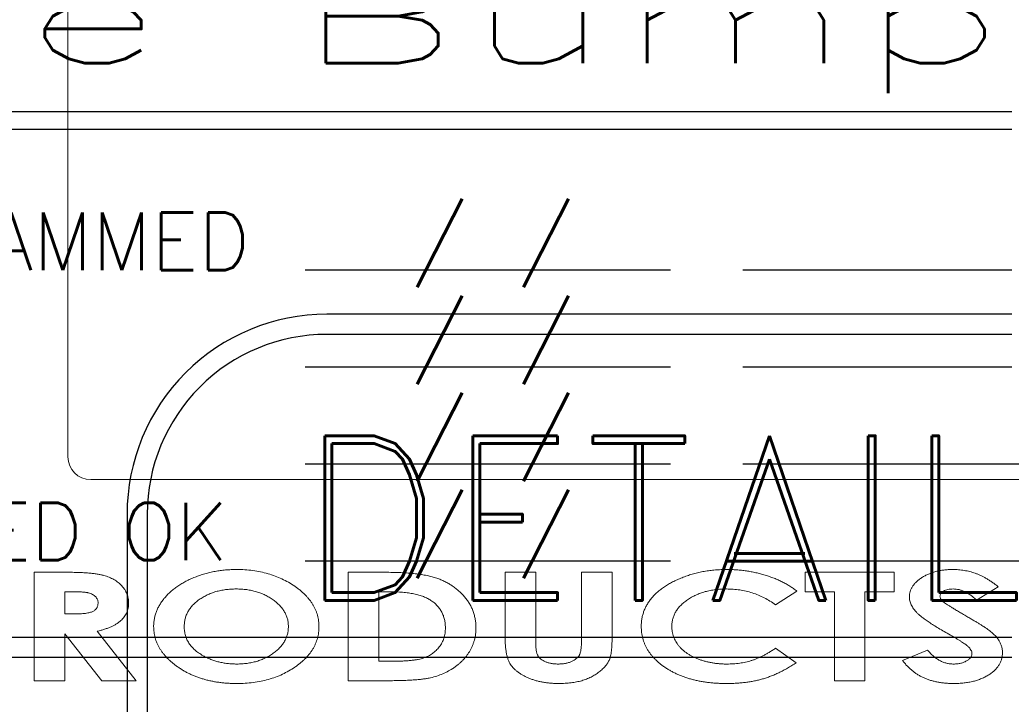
# Model space of a CAD drawing. Header units: inches. Extents: x -77 to 299, y -110 to 144.
# Tile 167 of 256: x -4.653 to -3.358, y -24.483 to -23.583. Entities that reach past the tile are written whole.
import ezdxf
from ezdxf.enums import TextEntityAlignment as Align

# ---------------------------------------------------------------- set-up
doc = ezdxf.new("R2010")
doc.units = ezdxf.units.IN
doc.header["$MEASUREMENT"] = 0
for name, color, linetype in [('SVA-M-S', 8, 'Continuous'), ('SVD-M-M', 233, 'Continuous'), ('SVE-M-M', 233, 'Continuous')]:
    doc.layers.add(name, color=color, linetype=linetype)
doc.styles.add('DIEMAKER', font='SIMPLEX.shx')
doc.styles.add('R', font='ROMAND.SHX')
doc.styles.get("Standard").update_dxf_attribs({"font": 'txt.shx'})

# ---------------------------------------------------------------- blocks, each defined once
blk = doc.blocks.new('DMDT001')
for p, q in [((-0.6188, -1.8033), (0.1437, -1.8033)), ((0.295, -1.8033), (1.4368, -1.8033)), ((-0.6188, -2.0057), (0.1437, -2.0057)), ((0.295, -2.0057), (1.4368, -2.0057)), ((-0.6188, -2.2081), (0.1437, -2.2081)), ((0.295, -2.2081), (1.4368, -2.2081)), ((-0.6188, -2.4105), (0.1437, -2.4105)), ((0.295, -2.4105), (1.4368, -2.4105))]:
    blk.add_line(p, q)
for points in [[(-1.5618, -2.6113), (1.2132, -2.6113, 0.414214), (1.6302, -2.1943), (1.6302, 0.4961, 0.414214), (1.2132, 0.9131), (-1.5618, 0.9131, 0.414214), (-1.9788, 0.4961), (-1.9788, -2.1943, 0.414214)], [(-1.5618, -1.4726), (1.2132, -1.4726, 0.414214), (1.5882, -1.0976), (1.5882, 0.4961, 0.414214), (1.2132, 0.8711), (-1.5618, 0.8711, 0.414214), (-1.9368, 0.4961), (-1.9368, -1.0976, 0.414214)], [(-1.5618, -2.5693), (1.2132, -2.5693, 0.414214), (1.5882, -2.1943), (1.5882, -1.8851, 0.414214), (1.2132, -1.5101), (-1.5618, -1.5101, 0.414214), (-1.9368, -1.8851), (-1.9368, -2.1943, 0.414214)]]:
    blk.add_lwpolyline(points, format="xyb", close=True)
at = {"color": 42}
for s, height, style, p in [('DETAIL', 0.34395, 'R', (-1.6251, 0.3158)), ('PROGRAMMED', 0.12, 'DIEMAKER', (-1.8247, -1.8035)), ('CHECKED OK', 0.12, 'DIEMAKER', (-1.8247, -2.4089))]:
    blk.add_text(s, height=height, dxfattribs=dict(at, style=style)).set_placement(p)
for p in [(-0.3953, -1.799), (-0.3953, -2.0014), (-0.3953, -2.2038), (-0.3953, -2.4062)]:
    blk.add_text('/ /', height=0.12107).set_placement(p)
at = {"color": 42, "style": 'R', "width": 0.571895}
blk.add_attdef('DET#', text='', height=0.45, dxfattribs=at).set_placement((0.5139, 0.282), (1.4514, 0.282), align=Align.FIT)
at = {"color": 42, "style": 'DIEMAKER'}
for tag, p in [('XDIM', (-1.4342, -0.2918)), ('YDIM', (-1.4375, -0.6443)), ('ZDIM', (-1.4408, -0.9969))]:
    blk.add_attdef(tag, p, '', height=0.1875, dxfattribs=at)
for tag, p in [('MATL', (1.513, -0.2918)), ('H/T', (1.4952, -0.6443)), ('QTY#', (0.8173, -0.9969))]:
    blk.add_attdef(tag, text='', height=0.1875, dxfattribs=at).set_placement(p, align=Align.RIGHT)
at = {"color": 42, "style": 'DIEMAKER', "width": 5.370504, "flags": 4}
blk.add_attdef('DE#1', text='', height=0.1875, dxfattribs=at).set_placement((-1.6994, -1.3715), (1.3694, -1.3715), align=Align.FIT)
at = {"color": 42, "style": 'DIEMAKER', "flags": 5}
for tag, p in [('DE#2', (-1.8615, -2.8611)), ('DE#3', (-1.8533, -3.1611))]:
    blk.add_attdef(tag, p, '', height=0.1875, dxfattribs=at)

msp = doc.modelspace()

# ---------------------------------------------------------------- linework, layer by layer
at = {"layer": 'SVA-M-S', "color": 7, "linetype": 'Continuous', "lineweight": 15}
for p, q in [((-4.58949, -22.1378), (-4.58949, -24.1578)), ((-4.55949, -24.1878), (-3.21449, -24.1878)), ((-4.63389, -24.30964), (-4.59166, -24.30964)), ((-4.63389, -24.4522), (-4.63389, -24.30964)), ((-4.22084, -24.30964), (-4.173, -24.30964)), ((-4.22084, -24.4522), (-4.22084, -24.30964)), ((-4.01431, -24.30964), (-3.9741, -24.30964)), ((-4.01431, -24.39469), (-4.01431, -24.30964)), ((-3.9741, -24.30964), (-3.9741, -24.4024)), ((-3.91378, -24.30964), (-3.87357, -24.30964)), ((-3.91378, -24.399), (-3.91378, -24.30964)), ((-3.87357, -24.30964), (-3.87357, -24.39469)), ((-3.61953, -24.30964), (-3.50255, -24.30964)), ((-3.61953, -24.33523), (-3.61953, -24.30964)), ((-3.50255, -24.30964), (-3.50255, -24.33523)), ((-4.58323, -24.33523), (-4.59369, -24.33523)), ((-4.59369, -24.33523), (-4.59369, -24.36447)), ((-4.18063, -24.33523), (-4.18063, -24.42662)), ((-4.16686, -24.33523), (-4.18063, -24.33523)), ((-3.63049, -24.33437), (-3.65862, -24.35231)), ((-3.58114, -24.33523), (-3.61953, -24.33523)), ((-3.58114, -24.4522), (-3.58114, -24.33523)), ((-3.54093, -24.33523), (-3.54093, -24.4522)), ((-3.50255, -24.33523), (-3.54093, -24.33523)), ((-3.36548, -24.32869), (-3.39415, -24.3462)), ((-4.59369, -24.36447), (-4.58175, -24.36447)), ((-4.59369, -24.3906), (-4.59369, -24.4522)), ((-4.54505, -24.4522), (-4.59369, -24.3906)), ((-4.55091, -24.38715), (-4.49956, -24.4522)), ((-3.65862, -24.40954), (-3.63135, -24.42864)), ((-3.49159, -24.4255), (-3.45849, -24.41199)), ((-4.18063, -24.42662), (-4.16178, -24.42662)), ((-4.59369, -24.4522), (-4.63389, -24.4522)), ((-4.49956, -24.4522), (-4.54505, -24.4522)), ((-4.17229, -24.4522), (-4.22084, -24.4522)), ((-3.54093, -24.4522), (-3.58114, -24.4522))]:
    msp.add_line(p, q, dxfattribs=at)
msp.add_arc((-4.55949, -24.1578), 0.03, 180, 270, dxfattribs=at)
for points, knots in [([(-4.59166, -24.30964), (-4.58887, -24.30965), (-4.5835, -24.30966), (-4.57576, -24.30988), (-4.56865, -24.31017), (-4.56216, -24.31062), (-4.55629, -24.31122), (-4.55105, -24.31192), (-4.54642, -24.31273), (-4.54235, -24.31371), (-4.53868, -24.31485), (-4.53527, -24.31614), (-4.53204, -24.31759), (-4.52897, -24.31922), (-4.52608, -24.32102), (-4.52339, -24.323), (-4.52087, -24.32514), (-4.51856, -24.32746), (-4.51645, -24.32988), (-4.51463, -24.33246), (-4.5131, -24.33514), (-4.51178, -24.33792), (-4.51082, -24.34083), (-4.51014, -24.34383), (-4.50969, -24.34694), (-4.50964, -24.34906), (-4.50961, -24.35014)], [0, 0, 0, 0, 0.0817373, 0.1573608, 0.2268898, 0.2903709, 0.3478571, 0.3996574, 0.4452928, 0.4854825, 0.5222768, 0.5577673, 0.5923516, 0.6261715, 0.6593784, 0.6919069, 0.7241615, 0.7561168, 0.7877662, 0.8181844, 0.8484256, 0.8782548, 0.9079834, 0.9380297, 0.9684466, 1, 1, 1, 1]), ([(-4.47671, -24.38087), (-4.47667, -24.37918), (-4.47659, -24.37582), (-4.47586, -24.37084), (-4.47477, -24.36596), (-4.47314, -24.3612), (-4.47112, -24.35652), (-4.46857, -24.35198), (-4.46563, -24.3475), (-4.46222, -24.34318), (-4.45845, -24.33899), (-4.45428, -24.33505), (-4.44979, -24.3313), (-4.44495, -24.32778), (-4.43976, -24.32451), (-4.43428, -24.32139), (-4.42841, -24.3186), (-4.42226, -24.31597), (-4.41588, -24.31361), (-4.40932, -24.3116), (-4.40267, -24.30983), (-4.39587, -24.30845), (-4.38897, -24.30732), (-4.38193, -24.30658), (-4.37478, -24.30605), (-4.36997, -24.30601), (-4.36754, -24.30599)], [0, 0, 0, 0, 0.034662, 0.0690241, 0.1031452, 0.1374181, 0.1721997, 0.2077512, 0.2443216, 0.2820865, 0.3208678, 0.3600277, 0.4000293, 0.4409204, 0.4828721, 0.5259678, 0.5705038, 0.6164333, 0.6633496, 0.7102529, 0.7573711, 0.8047162, 0.8526697, 0.9010839, 0.9501045, 1, 1, 1, 1]), ([(-4.36754, -24.30599), (-4.3639, -24.30605), (-4.35674, -24.30618), (-4.34619, -24.30723), (-4.33604, -24.30893), (-4.32627, -24.31133), (-4.31689, -24.31442), (-4.3079, -24.31819), (-4.2993, -24.32267), (-4.29249, -24.32695), (-4.28731, -24.33062), (-4.28371, -24.3335), (-4.28031, -24.33641), (-4.2772, -24.33942), (-4.27431, -24.3425), (-4.27169, -24.34566), (-4.26931, -24.34889), (-4.26718, -24.35219), (-4.26531, -24.35558), (-4.26365, -24.35903), (-4.26229, -24.36257), (-4.26118, -24.36618), (-4.26029, -24.36986), (-4.25966, -24.37362), (-4.25928, -24.37746), (-4.25924, -24.38005), (-4.25922, -24.38135)], [0, 0, 0, 0, 0.0749347, 0.1474319, 0.218023, 0.2868806, 0.3544009, 0.4211848, 0.4874823, 0.5539051, 0.5866578, 0.6181972, 0.6487787, 0.6787302, 0.7074452, 0.7357122, 0.7632023, 0.7900148, 0.8166951, 0.8427425, 0.8688129, 0.8946737, 0.9206864, 0.9467309, 0.9731273, 1, 1, 1, 1]), ([(-4.173, -24.30964), (-4.16927, -24.30966), (-4.16205, -24.3097), (-4.1516, -24.31008), (-4.14188, -24.31066), (-4.13291, -24.31148), (-4.12468, -24.31254), (-4.1172, -24.31388), (-4.11046, -24.31543), (-4.10436, -24.31723), (-4.09879, -24.31938), (-4.09352, -24.32173), (-4.08852, -24.32444), (-4.08373, -24.32739), (-4.07923, -24.3307), (-4.07498, -24.3343), (-4.07097, -24.3382), (-4.0672, -24.34235), (-4.06378, -24.34674), (-4.06083, -24.35137), (-4.05831, -24.35618), (-4.05622, -24.36117), (-4.05467, -24.36636), (-4.05352, -24.37172), (-4.05282, -24.37726), (-4.05273, -24.38102), (-4.05269, -24.38292)], [0, 0, 0, 0, 0.0705573, 0.1364728, 0.1977839, 0.2545393, 0.3068238, 0.3545551, 0.3981695, 0.4376303, 0.4746006, 0.510931, 0.5466844, 0.5820936, 0.6171207, 0.6522415, 0.6873711, 0.7227963, 0.7580772, 0.7924772, 0.8266115, 0.8605039, 0.8945518, 0.9289701, 0.9639745, 1, 1, 1, 1]), ([(-3.83519, -24.38069), (-3.83515, -24.37894), (-3.83506, -24.37546), (-3.83439, -24.37032), (-3.83327, -24.36534), (-3.8317, -24.36051), (-3.82968, -24.35582), (-3.82723, -24.35127), (-3.82427, -24.34692), (-3.82094, -24.34268), (-3.81717, -24.33863), (-3.81297, -24.33481), (-3.80844, -24.33114), (-3.80349, -24.32771), (-3.79817, -24.32448), (-3.79245, -24.32146), (-3.78636, -24.31864), (-3.77993, -24.31602), (-3.77324, -24.31367), (-3.76638, -24.31161), (-3.75939, -24.30987), (-3.75227, -24.30843), (-3.74502, -24.30737), (-3.73765, -24.30655), (-3.73014, -24.3061), (-3.7251, -24.30603), (-3.72256, -24.30599)], [0, 0, 0, 0, 0.035205, 0.069892, 0.103791, 0.1377632, 0.1716724, 0.2062264, 0.241217, 0.2772797, 0.3143394, 0.3522201, 0.3912378, 0.4313267, 0.4729279, 0.5161956, 0.5610938, 0.6077362, 0.6555564, 0.7034526, 0.7515289, 0.8000757, 0.8491684, 0.8987749, 0.9489498, 1, 1, 1, 1]), ([(-3.72256, -24.30599), (-3.72039, -24.30601), (-3.71607, -24.30605), (-3.70963, -24.30641), (-3.70324, -24.30696), (-3.69692, -24.30782), (-3.69066, -24.30882), (-3.68446, -24.31013), (-3.67831, -24.31159), (-3.67226, -24.31334), (-3.66633, -24.31527), (-3.66059, -24.31742), (-3.65503, -24.31972), (-3.6497, -24.32227), (-3.64457, -24.32497), (-3.63968, -24.32791), (-3.63496, -24.33099), (-3.63197, -24.33325), (-3.63049, -24.33437)], [0, 0, 0, 0, 0.0664269, 0.1320628, 0.1975738, 0.2625033, 0.3271544, 0.3917117, 0.4561472, 0.5206886, 0.584435, 0.6469298, 0.7081703, 0.7684985, 0.8275299, 0.8855311, 0.9431366, 1, 1, 1, 1]), ([(-3.48245, -24.34214), (-3.4824, -24.34092), (-3.48231, -24.3385), (-3.4815, -24.33494), (-3.48021, -24.33151), (-3.47838, -24.32823), (-3.47603, -24.32511), (-3.47321, -24.32208), (-3.46984, -24.31923), (-3.46601, -24.31655), (-3.46181, -24.31409), (-3.45732, -24.31191), (-3.45259, -24.31009), (-3.44763, -24.30856), (-3.44243, -24.3074), (-3.43698, -24.30658), (-3.43129, -24.30609), (-3.42742, -24.30602), (-3.42545, -24.30599)], [0, 0, 0, 0, 0.0493575, 0.0977966, 0.1467341, 0.1968354, 0.2490722, 0.3043195, 0.3635228, 0.4270201, 0.4930566, 0.5601512, 0.6282266, 0.6978248, 0.7695866, 0.8435175, 0.9203428, 1, 1, 1, 1]), ([(-3.42545, -24.30599), (-3.42288, -24.30605), (-3.41781, -24.30617), (-3.4103, -24.30711), (-3.40298, -24.30862), (-3.39702, -24.31041), (-3.39228, -24.3122), (-3.38866, -24.3138), (-3.38497, -24.31568), (-3.38119, -24.31776), (-3.37735, -24.32014), (-3.37343, -24.32273), (-3.36945, -24.3256), (-3.36682, -24.32765), (-3.36548, -24.32869)], [0, 0, 0, 0, 0.1173831, 0.232465, 0.346022, 0.4594048, 0.5172226, 0.5777392, 0.6407203, 0.7064875, 0.7755828, 0.8472919, 0.9219504, 1, 1, 1, 1]), ([(-4.54982, -24.3498), (-4.54985, -24.34904), (-4.54992, -24.34754), (-4.55062, -24.3454), (-4.55169, -24.34341), (-4.5532, -24.34161), (-4.55506, -24.34003), (-4.5572, -24.33863), (-4.55965, -24.33753), (-4.56192, -24.33681), (-4.56399, -24.33637), (-4.56585, -24.33605), (-4.56802, -24.33582), (-4.57048, -24.33558), (-4.57325, -24.33542), (-4.57631, -24.3353), (-4.57967, -24.33525), (-4.58201, -24.33524), (-4.58323, -24.33523)], [0, 0, 0, 0, 0.0559128, 0.1105442, 0.165121, 0.2227109, 0.2831968, 0.3453803, 0.4113114, 0.481546, 0.5212329, 0.5677091, 0.6216631, 0.6825544, 0.7510695, 0.8265566, 0.9097579, 1, 1, 1, 1]), ([(-4.36811, -24.33158), (-4.37047, -24.33162), (-4.37512, -24.33171), (-4.38194, -24.33238), (-4.38848, -24.33345), (-4.39473, -24.335), (-4.40069, -24.33697), (-4.40637, -24.33936), (-4.41175, -24.34224), (-4.4168, -24.34549), (-4.42141, -24.34908), (-4.42545, -24.35295), (-4.42883, -24.35708), (-4.43165, -24.36143), (-4.43384, -24.36603), (-4.43538, -24.37089), (-4.43633, -24.37597), (-4.43644, -24.37944), (-4.4365, -24.38121)], [0, 0, 0, 0, 0.0754698, 0.1484988, 0.2188028, 0.2871126, 0.3537671, 0.4191853, 0.4839525, 0.5484084, 0.6110179, 0.670172, 0.7267972, 0.7813845, 0.8352603, 0.8892229, 0.9436319, 1, 1, 1, 1]), ([(-4.29943, -24.38101), (-4.29949, -24.37931), (-4.2996, -24.37595), (-4.30058, -24.37102), (-4.30216, -24.36631), (-4.30435, -24.36177), (-4.30722, -24.35748), (-4.31067, -24.35336), (-4.31479, -24.34949), (-4.31945, -24.34583), (-4.32454, -24.3425), (-4.32997, -24.33957), (-4.33565, -24.33708), (-4.34163, -24.33508), (-4.34787, -24.33352), (-4.35437, -24.33236), (-4.36116, -24.33171), (-4.36577, -24.33162), (-4.36811, -24.33158)], [0, 0, 0, 0, 0.0543963, 0.1075163, 0.160277, 0.2134801, 0.268299, 0.3252389, 0.3854322, 0.4490752, 0.5147238, 0.5802311, 0.6464764, 0.713416, 0.781993, 0.8522982, 0.9249265, 1, 1, 1, 1]), ([(-4.11189, -24.34665), (-4.1134, -24.34572), (-4.11654, -24.34378), (-4.12186, -24.34153), (-4.12777, -24.33954), (-4.13436, -24.33798), (-4.14157, -24.33672), (-4.14943, -24.33587), (-4.15793, -24.33531), (-4.16382, -24.33526), (-4.16686, -24.33523)], [0, 0, 0, 0, 0.0936064, 0.1945471, 0.3036262, 0.4224814, 0.5509231, 0.6893743, 0.8393019, 1, 1, 1, 1]), ([(-3.72322, -24.33158), (-3.72569, -24.33162), (-3.73055, -24.33171), (-3.73769, -24.33237), (-3.74453, -24.33349), (-3.75109, -24.33501), (-3.75733, -24.33703), (-3.7633, -24.33944), (-3.76894, -24.34235), (-3.77424, -24.34563), (-3.77908, -24.34922), (-3.78333, -24.35307), (-3.78691, -24.35715), (-3.78985, -24.36143), (-3.79218, -24.36593), (-3.7938, -24.37065), (-3.79482, -24.37558), (-3.79493, -24.37894), (-3.79498, -24.38064)], [0, 0, 0, 0, 0.0772804, 0.1515712, 0.2235153, 0.2934153, 0.3614383, 0.4281941, 0.4939649, 0.5593419, 0.6223849, 0.681899, 0.7379069, 0.7915524, 0.8436376, 0.8952196, 0.9470168, 1, 1, 1, 1]), ([(-3.65862, -24.35231), (-3.66102, -24.35065), (-3.66579, -24.34737), (-3.67333, -24.34313), (-3.68111, -24.3396), (-3.68908, -24.33662), (-3.69731, -24.33438), (-3.70575, -24.33274), (-3.71441, -24.33175), (-3.72027, -24.33163), (-3.72322, -24.33158)], [0, 0, 0, 0, 0.1268547, 0.2517687, 0.3751258, 0.4982277, 0.621441, 0.7453994, 0.8716041, 1, 1, 1, 1]), ([(-3.42493, -24.33158), (-3.42614, -24.3316), (-3.42847, -24.33166), (-3.43178, -24.3322), (-3.43475, -24.33311), (-3.43733, -24.33434), (-3.43943, -24.33581), (-3.44103, -24.33736), (-3.44203, -24.33909), (-3.44217, -24.34032), (-3.44224, -24.34091)], [0, 0, 0, 0, 0.1700104, 0.3258699, 0.4700925, 0.6052529, 0.7261913, 0.8273667, 0.9171169, 1, 1, 1, 1]), ([(-3.39415, -24.3462), (-3.3954, -24.34504), (-3.39783, -24.34278), (-3.40164, -24.3398), (-3.40547, -24.33727), (-3.40932, -24.33519), (-3.41319, -24.33357), (-3.41709, -24.33243), (-3.421, -24.33171), (-3.42363, -24.33162), (-3.42493, -24.33158)], [0, 0, 0, 0, 0.1463934, 0.2843696, 0.4153813, 0.5396967, 0.659138, 0.7749886, 0.887849, 1, 1, 1, 1]), ([(-4.58175, -24.36447), (-4.58029, -24.36446), (-4.57749, -24.36443), (-4.57346, -24.36431), (-4.56979, -24.36402), (-4.56647, -24.36365), (-4.56351, -24.36322), (-4.56091, -24.36261), (-4.55864, -24.36195), (-4.55672, -24.36114), (-4.55508, -24.36021), (-4.55367, -24.35916), (-4.55248, -24.35794), (-4.55149, -24.35659), (-4.55075, -24.35508), (-4.5502, -24.35344), (-4.54989, -24.35166), (-4.54984, -24.35043), (-4.54982, -24.3498)], [0, 0, 0, 0, 0.1107165, 0.2128047, 0.306426, 0.3908862, 0.4663083, 0.5338842, 0.5936262, 0.6455021, 0.6921713, 0.7365991, 0.7790687, 0.8210423, 0.8631094, 0.9065841, 0.9514341, 1, 1, 1, 1]), ([(-4.50961, -24.35014), (-4.50965, -24.35126), (-4.50972, -24.35347), (-4.51016, -24.35673), (-4.51102, -24.35982), (-4.51213, -24.3628), (-4.51359, -24.36561), (-4.51535, -24.36832), (-4.51747, -24.37084), (-4.5199, -24.37323), (-4.52264, -24.37549), (-4.52573, -24.37756), (-4.5291, -24.37955), (-4.53284, -24.38133), (-4.53689, -24.38302), (-4.54127, -24.38455), (-4.54596, -24.38596), (-4.54923, -24.38675), (-4.55091, -24.38715)], [0, 0, 0, 0, 0.0558833, 0.1098628, 0.1627537, 0.2148456, 0.2675182, 0.3201229, 0.3748677, 0.430721, 0.4895244, 0.550789, 0.6154416, 0.6837683, 0.7564975, 0.8332378, 0.9141942, 1, 1, 1, 1]), ([(-4.0929, -24.38247), (-4.09294, -24.3806), (-4.09304, -24.37694), (-4.09399, -24.37162), (-4.09547, -24.36661), (-4.09753, -24.36191), (-4.10024, -24.35757), (-4.10355, -24.35356), (-4.10741, -24.34984), (-4.11037, -24.34773), (-4.11189, -24.34665)], [0, 0, 0, 0, 0.132322, 0.2589078, 0.3813517, 0.5014962, 0.621421, 0.7426279, 0.8685241, 1, 1, 1, 1]), ([(-3.42856, -24.39217), (-3.43128, -24.39064), (-3.43648, -24.38771), (-3.44386, -24.38336), (-3.45049, -24.37929), (-3.45637, -24.37547), (-3.4615, -24.37193), (-3.46589, -24.36869), (-3.46952, -24.36571), (-3.47248, -24.36294), (-3.47482, -24.36026), (-3.4769, -24.3577), (-3.47856, -24.35509), (-3.48, -24.35251), (-3.48108, -24.34991), (-3.48185, -24.34732), (-3.48238, -24.34473), (-3.48243, -24.343), (-3.48245, -24.34214)], [0, 0, 0, 0, 0.1223903, 0.2341858, 0.3359326, 0.4276803, 0.5089769, 0.5802107, 0.6417315, 0.6932268, 0.7387101, 0.7815077, 0.8219975, 0.8602554, 0.8970726, 0.9321527, 0.9663475, 1, 1, 1, 1]), ([(-3.44224, -24.34091), (-3.44219, -24.34151), (-3.44209, -24.34273), (-3.44139, -24.34451), (-3.44025, -24.34622), (-3.43923, -24.34721), (-3.4387, -24.34774)], [0, 0, 0, 0, 0.2257244, 0.4611185, 0.7164904, 1, 1, 1, 1]), ([(-3.4387, -24.34774), (-3.4382, -24.34816), (-3.43703, -24.34913), (-3.43488, -24.35061), (-3.43218, -24.35249), (-3.42883, -24.3546), (-3.4249, -24.35707), (-3.42034, -24.35979), (-3.41521, -24.36289), (-3.41155, -24.36501), (-3.40963, -24.36613)], [0, 0, 0, 0, 0.0566129, 0.1321156, 0.2275981, 0.3428776, 0.4777573, 0.6318232, 0.8059469, 1, 1, 1, 1]), ([(-3.40963, -24.36613), (-3.40783, -24.36717), (-3.40442, -24.36913), (-3.39958, -24.37193), (-3.39531, -24.37444), (-3.39158, -24.37664), (-3.38842, -24.37855), (-3.38581, -24.38014), (-3.38378, -24.38146), (-3.38262, -24.38224), (-3.38213, -24.38258)], [0, 0, 0, 0, 0.1943994, 0.3684657, 0.5234194, 0.6580444, 0.7735668, 0.8687714, 0.94415, 1, 1, 1, 1]), ([(-4.36725, -24.45586), (-4.36919, -24.45584), (-4.37304, -24.45581), (-4.37875, -24.45554), (-4.38433, -24.45513), (-4.38978, -24.45448), (-4.39512, -24.45373), (-4.40033, -24.45279), (-4.40541, -24.45165), (-4.41037, -24.45031), (-4.41522, -24.44888), (-4.41993, -24.44722), (-4.42451, -24.44539), (-4.42897, -24.44338), (-4.43331, -24.44122), (-4.43752, -24.43887), (-4.44161, -24.43635), (-4.44555, -24.43369), (-4.44931, -24.4309), (-4.45285, -24.42802), (-4.45614, -24.42508), (-4.45918, -24.42207), (-4.46198, -24.41898), (-4.46456, -24.41585), (-4.46688, -24.41264), (-4.46895, -24.40937), (-4.47077, -24.40603), (-4.47239, -24.40264), (-4.47368, -24.39915), (-4.47482, -24.39564), (-4.47567, -24.39204), (-4.47626, -24.38837), (-4.47666, -24.38464), (-4.47669, -24.38213), (-4.47671, -24.38087)], [0, 0, 0, 0, 0.0397524, 0.0787606, 0.1168673, 0.1543285, 0.1911421, 0.2271818, 0.2627289, 0.2976081, 0.33219, 0.3662675, 0.399844, 0.4331594, 0.4662714, 0.4990683, 0.531784, 0.5644789, 0.5965115, 0.6276725, 0.657753, 0.6868239, 0.715239, 0.7429315, 0.7698629, 0.7961343, 0.8221187, 0.8477442, 0.8729665, 0.8981081, 0.9233447, 0.9486181, 0.9740741, 1, 1, 1, 1]), ([(-4.4365, -24.38121), (-4.43649, -24.3822), (-4.43647, -24.38416), (-4.43613, -24.38706), (-4.43565, -24.38988), (-4.43501, -24.39264), (-4.4341, -24.39529), (-4.43305, -24.39789), (-4.43177, -24.40038), (-4.43029, -24.4028), (-4.42866, -24.40516), (-4.42681, -24.40743), (-4.42476, -24.40961), (-4.42254, -24.41173), (-4.4201, -24.41375), (-4.41747, -24.4157), (-4.41464, -24.41755), (-4.41266, -24.41871), (-4.41166, -24.4193)], [0, 0, 0, 0, 0.0620134, 0.1225689, 0.1824399, 0.2412785, 0.2997082, 0.3577076, 0.4166186, 0.4751909, 0.5347139, 0.5961517, 0.6581422, 0.7222263, 0.7882383, 0.8564263, 0.9270156, 1, 1, 1, 1]), ([(-4.36739, -24.43027), (-4.36508, -24.43023), (-4.36054, -24.43014), (-4.35385, -24.42948), (-4.34743, -24.42835), (-4.34126, -24.42684), (-4.33537, -24.42481), (-4.32973, -24.42235), (-4.32435, -24.41947), (-4.31929, -24.41618), (-4.31466, -24.41256), (-4.31059, -24.40869), (-4.30715, -24.40459), (-4.30432, -24.40029), (-4.30213, -24.39576), (-4.30055, -24.39103), (-4.29961, -24.38608), (-4.29949, -24.38272), (-4.29943, -24.38101)], [0, 0, 0, 0, 0.0747015, 0.146638, 0.2164967, 0.2849046, 0.351461, 0.4175049, 0.4830753, 0.5483536, 0.6120309, 0.6724423, 0.729366, 0.7844173, 0.8380097, 0.8914477, 0.944899, 1, 1, 1, 1]), ([(-4.25922, -24.38135), (-4.25924, -24.38264), (-4.25928, -24.3852), (-4.25966, -24.38899), (-4.2603, -24.39272), (-4.26114, -24.39638), (-4.26227, -24.39995), (-4.26361, -24.40346), (-4.26521, -24.40689), (-4.26707, -24.41023), (-4.26917, -24.4135), (-4.27151, -24.4167), (-4.27413, -24.41981), (-4.27695, -24.42288), (-4.28004, -24.42584), (-4.28337, -24.42873), (-4.28694, -24.43156), (-4.29204, -24.4352), (-4.29878, -24.43942), (-4.30731, -24.44383), (-4.31629, -24.44754), (-4.32567, -24.4506), (-4.33548, -24.45298), (-4.3457, -24.45465), (-4.35634, -24.45566), (-4.36357, -24.45579), (-4.36725, -24.45586)], [0, 0, 0, 0, 0.0266037, 0.0529266, 0.0788979, 0.1047943, 0.1305871, 0.1563401, 0.1824246, 0.2087887, 0.2354536, 0.262796, 0.2907655, 0.3194797, 0.3490133, 0.3793101, 0.4107193, 0.443189, 0.508939, 0.5750132, 0.6417737, 0.7097334, 0.7790553, 0.8503303, 0.9239298, 1, 1, 1, 1]), ([(-4.05269, -24.38292), (-4.0527, -24.38428), (-4.05274, -24.38698), (-4.05317, -24.39097), (-4.05378, -24.39489), (-4.05467, -24.39872), (-4.05581, -24.40247), (-4.05723, -24.40614), (-4.05887, -24.40974), (-4.06079, -24.41322), (-4.06295, -24.41658), (-4.06524, -24.41984), (-4.06777, -24.42293), (-4.07049, -24.42588), (-4.0734, -24.42869), (-4.07654, -24.4313), (-4.07981, -24.43384), (-4.08446, -24.43693), (-4.09054, -24.44043), (-4.09819, -24.44395), (-4.10614, -24.44677), (-4.11311, -24.44852), (-4.11917, -24.44963), (-4.1245, -24.45028), (-4.13059, -24.45089), (-4.13744, -24.45135), (-4.14507, -24.45177), (-4.15347, -24.45199), (-4.16263, -24.45218), (-4.16898, -24.45219), (-4.17229, -24.4522)], [0, 0, 0, 0, 0.0261987, 0.0517834, 0.0771945, 0.1023829, 0.1274672, 0.1525675, 0.17797, 0.2034602, 0.2290659, 0.2546768, 0.2801899, 0.3058512, 0.3317558, 0.3578775, 0.3843969, 0.4113173, 0.4653797, 0.5192161, 0.573026, 0.6274372, 0.6572164, 0.6915621, 0.7307592, 0.774822, 0.8237865, 0.8776537, 0.9364507, 1, 1, 1, 1]), ([(-4.16178, -24.42662), (-4.15954, -24.42661), (-4.15522, -24.42661), (-4.14897, -24.42634), (-4.1432, -24.42607), (-4.13792, -24.42556), (-4.1331, -24.425), (-4.12877, -24.42421), (-4.12489, -24.4234), (-4.12147, -24.42234), (-4.11834, -24.42114), (-4.11541, -24.41978), (-4.11261, -24.41823), (-4.10999, -24.41648), (-4.1075, -24.41455), (-4.10511, -24.41248), (-4.10291, -24.41018), (-4.10087, -24.4077), (-4.09896, -24.40509), (-4.09735, -24.40228), (-4.09595, -24.39935), (-4.09485, -24.39625), (-4.09396, -24.39302), (-4.09333, -24.38962), (-4.09296, -24.38609), (-4.09292, -24.38368), (-4.0929, -24.38247)], [0, 0, 0, 0, 0.0719644, 0.1390715, 0.2010197, 0.2579092, 0.3097546, 0.3570287, 0.3993769, 0.4371552, 0.4722438, 0.5070413, 0.5410373, 0.5748397, 0.6084655, 0.6423136, 0.6763151, 0.7108963, 0.7455683, 0.7802848, 0.814805, 0.8499671, 0.8858485, 0.9226052, 0.9607846, 1, 1, 1, 1]), ([(-3.72313, -24.45586), (-3.72516, -24.45584), (-3.72918, -24.45581), (-3.73513, -24.45554), (-3.74095, -24.45515), (-3.74663, -24.45458), (-3.75216, -24.45385), (-3.75755, -24.45291), (-3.76281, -24.45188), (-3.76791, -24.45061), (-3.7729, -24.44922), (-3.77774, -24.44764), (-3.78245, -24.44594), (-3.78698, -24.444), (-3.79141, -24.44197), (-3.79568, -24.43973), (-3.79981, -24.43733), (-3.80381, -24.43481), (-3.80759, -24.43212), (-3.81117, -24.42937), (-3.81445, -24.42645), (-3.81756, -24.42353), (-3.82039, -24.42047), (-3.82295, -24.4173), (-3.82529, -24.41406), (-3.82736, -24.41071), (-3.82924, -24.40729), (-3.83079, -24.40375), (-3.8322, -24.40016), (-3.83326, -24.39643), (-3.83412, -24.39263), (-3.83475, -24.38874), (-3.83514, -24.38475), (-3.83517, -24.38206), (-3.83519, -24.38069)], [0, 0, 0, 0, 0.040571, 0.0804131, 0.1191674, 0.1572589, 0.1945376, 0.2308582, 0.2666035, 0.3017099, 0.3361381, 0.3701678, 0.4034273, 0.4362884, 0.4688384, 0.5008695, 0.5327849, 0.5643804, 0.5953989, 0.625533, 0.6546833, 0.6831071, 0.7108705, 0.738087, 0.7645664, 0.7908313, 0.8168234, 0.8424848, 0.8681645, 0.8939598, 0.9199268, 0.9461654, 0.9727542, 1, 1, 1, 1]), ([(-3.79498, -24.38064), (-3.79496, -24.38183), (-3.79491, -24.38418), (-3.79446, -24.38766), (-3.79375, -24.39103), (-3.79275, -24.3943), (-3.79146, -24.39747), (-3.78984, -24.40052), (-3.78799, -24.4035), (-3.78584, -24.40636), (-3.78341, -24.40907), (-3.78074, -24.41164), (-3.77785, -24.41408), (-3.77471, -24.41635), (-3.77134, -24.41849), (-3.76772, -24.42044), (-3.76388, -24.42228), (-3.75982, -24.42395), (-3.75556, -24.42542), (-3.75118, -24.42675), (-3.74668, -24.42783), (-3.74206, -24.4287), (-3.73734, -24.42943), (-3.73249, -24.4299), (-3.72754, -24.43024), (-3.72419, -24.43026), (-3.7225, -24.43027)], [0, 0, 0, 0, 0.0365965, 0.0722645, 0.1075502, 0.1424359, 0.1772036, 0.212533, 0.2484103, 0.2849776, 0.322269, 0.3601286, 0.3987459, 0.4385353, 0.4790336, 0.5213152, 0.5647568, 0.6100105, 0.6561768, 0.7031945, 0.7504491, 0.7984128, 0.8475217, 0.8972101, 0.9482134, 1, 1, 1, 1]), ([(-3.38213, -24.38258), (-3.38115, -24.38327), (-3.37925, -24.38461), (-3.37657, -24.38666), (-3.3741, -24.3887), (-3.37185, -24.39071), (-3.36984, -24.39271), (-3.36799, -24.39465), (-3.36644, -24.39664), (-3.3646, -24.39916), (-3.36279, -24.40244), (-3.36113, -24.40654), (-3.36018, -24.41086), (-3.36005, -24.4138), (-3.35999, -24.41528)], [0, 0, 0, 0, 0.0868992, 0.1689312, 0.2461935, 0.3197808, 0.3878767, 0.4530775, 0.5142093, 0.5713099, 0.680188, 0.7859398, 0.8923455, 1, 1, 1, 1]), ([(-3.9438, -24.45586), (-3.94566, -24.45584), (-3.94931, -24.4558), (-3.95469, -24.45543), (-3.95988, -24.45491), (-3.9649, -24.45413), (-3.96974, -24.45315), (-3.97439, -24.45191), (-3.97885, -24.45045), (-3.98311, -24.44881), (-3.98714, -24.44699), (-3.99087, -24.44501), (-3.99434, -24.44297), (-3.9975, -24.4408), (-4.00034, -24.43849), (-4.00292, -24.43611), (-4.00518, -24.43359), (-4.00718, -24.43091), (-4.00891, -24.42793), (-4.01034, -24.42452), (-4.01161, -24.42068), (-4.01257, -24.41636), (-4.01339, -24.4116), (-4.01389, -24.40637), (-4.01425, -24.40068), (-4.01429, -24.39674), (-4.01431, -24.39469)], [0, 0, 0, 0, 0.0516088, 0.1014557, 0.1498755, 0.1967292, 0.2426554, 0.2870057, 0.330434, 0.3729885, 0.4139612, 0.4531388, 0.4903955, 0.5257734, 0.5594532, 0.5920286, 0.6233202, 0.6535918, 0.6847714, 0.7187862, 0.7561058, 0.7971204, 0.8416652, 0.8903482, 0.9431001, 1, 1, 1, 1]), ([(-3.9741, -24.4024), (-3.97409, -24.40336), (-3.97406, -24.40522), (-3.97392, -24.40789), (-3.97369, -24.41033), (-3.97339, -24.41257), (-3.97296, -24.41459), (-3.97246, -24.4164), (-3.97186, -24.41798), (-3.97094, -24.4198), (-3.96943, -24.42182), (-3.96714, -24.42392), (-3.96441, -24.42582), (-3.96119, -24.42741), (-3.95756, -24.42867), (-3.95357, -24.42963), (-3.94921, -24.43015), (-3.94619, -24.43023), (-3.94463, -24.43027)], [0, 0, 0, 0, 0.0610502, 0.1179385, 0.1695343, 0.2171392, 0.2609945, 0.3005914, 0.3361705, 0.3680634, 0.4303132, 0.4948758, 0.5647835, 0.6404588, 0.7218856, 0.8082236, 0.9007981, 1, 1, 1, 1]), ([(-3.94463, -24.43027), (-3.94297, -24.43024), (-3.93976, -24.43018), (-3.93513, -24.42952), (-3.93085, -24.42853), (-3.92698, -24.42706), (-3.92356, -24.42532), (-3.92067, -24.42332), (-3.91832, -24.4211), (-3.9168, -24.41898), (-3.91593, -24.41704), (-3.91533, -24.41533), (-3.91486, -24.4133), (-3.91447, -24.411), (-3.91416, -24.40841), (-3.91392, -24.40553), (-3.91383, -24.40236), (-3.9138, -24.40015), (-3.91378, -24.399)], [0, 0, 0, 0, 0.0964704, 0.1864899, 0.2714079, 0.3518723, 0.4266985, 0.4943203, 0.5558319, 0.6139232, 0.6444122, 0.679628, 0.7195338, 0.7650714, 0.8153006, 0.8714277, 0.9329593, 1, 1, 1, 1]), ([(-3.87357, -24.39469), (-3.87358, -24.39641), (-3.8736, -24.39973), (-3.87379, -24.40449), (-3.87401, -24.40884), (-3.87443, -24.41277), (-3.87488, -24.41631), (-3.87553, -24.41942), (-3.87621, -24.42214), (-3.87733, -24.42525), (-3.87925, -24.42883), (-3.88224, -24.43294), (-3.88609, -24.43691), (-3.89061, -24.44078), (-3.89573, -24.44436), (-3.90129, -24.44752), (-3.90726, -24.45015), (-3.91363, -24.45227), (-3.92044, -24.4539), (-3.92776, -24.45501), (-3.9356, -24.45575), (-3.94101, -24.45582), (-3.9438, -24.45586)], [0, 0, 0, 0, 0.0479447, 0.0922068, 0.1325378, 0.1692777, 0.2021667, 0.2316199, 0.2576394, 0.2801784, 0.3235406, 0.370005, 0.4211527, 0.4769451, 0.5355111, 0.5945817, 0.6548235, 0.7165545, 0.7811192, 0.8494874, 0.9223637, 1, 1, 1, 1]), ([(-3.4002, -24.41676), (-3.40026, -24.41594), (-3.40039, -24.41425), (-3.4015, -24.41178), (-3.40316, -24.40931), (-3.40509, -24.40733), (-3.40706, -24.40567), (-3.40896, -24.40421), (-3.41127, -24.4026), (-3.41397, -24.40083), (-3.41705, -24.39889), (-3.42053, -24.39678), (-3.4244, -24.39452), (-3.42713, -24.39298), (-3.42856, -24.39217)], [0, 0, 0, 0, 0.0629696, 0.1305054, 0.2056957, 0.2919587, 0.3430396, 0.4043193, 0.4770872, 0.5598176, 0.6535823, 0.7584144, 0.8733321, 1, 1, 1, 1]), ([(-3.7225, -24.43027), (-3.71965, -24.43022), (-3.71404, -24.43011), (-3.70582, -24.42927), (-3.69798, -24.42788), (-3.69168, -24.42624), (-3.68675, -24.42461), (-3.683, -24.42309), (-3.67914, -24.42142), (-3.67521, -24.4195), (-3.67117, -24.41736), (-3.66707, -24.41494), (-3.66284, -24.41237), (-3.66004, -24.41049), (-3.65862, -24.40954)], [0, 0, 0, 0, 0.125422, 0.245953, 0.3622578, 0.4745506, 0.5313678, 0.5902597, 0.65182, 0.7159188, 0.7826506, 0.8523086, 0.9249036, 1, 1, 1, 1]), ([(-3.45849, -24.41199), (-3.45725, -24.41345), (-3.45484, -24.41627), (-3.45087, -24.42), (-3.44678, -24.42317), (-3.44253, -24.42576), (-3.43814, -24.42778), (-3.4336, -24.42922), (-3.42892, -24.43011), (-3.42574, -24.43022), (-3.42413, -24.43027)], [0, 0, 0, 0, 0.1421033, 0.2764922, 0.4043771, 0.5271606, 0.6464255, 0.7632214, 0.8807035, 1, 1, 1, 1]), ([(-3.35999, -24.41528), (-3.36005, -24.41672), (-3.36016, -24.41956), (-3.36101, -24.42373), (-3.36242, -24.42769), (-3.36439, -24.43145), (-3.36694, -24.435), (-3.37001, -24.4384), (-3.37369, -24.44153), (-3.37783, -24.44449), (-3.38244, -24.44714), (-3.38741, -24.44951), (-3.39273, -24.45146), (-3.39838, -24.45306), (-3.40437, -24.45431), (-3.41068, -24.45522), (-3.41734, -24.45577), (-3.42189, -24.45583), (-3.42422, -24.45586)], [0, 0, 0, 0, 0.0513568, 0.1012068, 0.1509042, 0.200693, 0.2522948, 0.3063523, 0.3633711, 0.4242041, 0.4877665, 0.5527383, 0.6200641, 0.6895682, 0.7620508, 0.8378331, 0.91683, 1, 1, 1, 1]), ([(-3.42413, -24.43027), (-3.42251, -24.43023), (-3.41937, -24.43014), (-3.41488, -24.42935), (-3.41077, -24.42812), (-3.40771, -24.42658), (-3.40551, -24.42521), (-3.40411, -24.42413), (-3.40292, -24.42299), (-3.40191, -24.42185), (-3.40116, -24.42062), (-3.40059, -24.41938), (-3.40028, -24.41808), (-3.40023, -24.4172), (-3.4002, -24.41676)], [0, 0, 0, 0, 0.1623269, 0.3142285, 0.4550702, 0.5911043, 0.655388, 0.7145144, 0.768471, 0.8198732, 0.866974, 0.9118, 0.9559722, 1, 1, 1, 1]), ([(-4.41166, -24.4193), (-4.41003, -24.42019), (-4.40678, -24.42195), (-4.40167, -24.42416), (-4.3964, -24.42606), (-4.39094, -24.4276), (-4.3853, -24.4288), (-4.3795, -24.42965), (-4.37351, -24.43018), (-4.36945, -24.43024), (-4.36739, -24.43027)], [0, 0, 0, 0, 0.1202065, 0.2405469, 0.3615926, 0.4845008, 0.6092299, 0.7362981, 0.8661955, 1, 1, 1, 1]), ([(-3.63135, -24.42864), (-3.63328, -24.42988), (-3.63709, -24.43231), (-3.6428, -24.43573), (-3.64847, -24.4388), (-3.65403, -24.44165), (-3.65953, -24.44416), (-3.66496, -24.44636), (-3.67028, -24.44832), (-3.67559, -24.44995), (-3.68093, -24.45137), (-3.68643, -24.45256), (-3.69209, -24.45359), (-3.69795, -24.45441), (-3.70398, -24.45507), (-3.7102, -24.45552), (-3.7166, -24.45582), (-3.72093, -24.45585), (-3.72313, -24.45586)], [0, 0, 0, 0, 0.0708147, 0.1390945, 0.2052661, 0.2694286, 0.3316617, 0.3915382, 0.4499175, 0.5064327, 0.5625819, 0.6202453, 0.6795781, 0.740032, 0.8025962, 0.8664352, 0.9322206, 1, 1, 1, 1]), ([(-3.42422, -24.45586), (-3.42606, -24.45584), (-3.42967, -24.4558), (-3.435, -24.45544), (-3.44013, -24.45488), (-3.4451, -24.45408), (-3.44989, -24.45306), (-3.4545, -24.4518), (-3.45893, -24.45032), (-3.46318, -24.4486), (-3.46727, -24.44663), (-3.4712, -24.44439), (-3.47497, -24.4419), (-3.47862, -24.43915), (-3.48209, -24.43611), (-3.48545, -24.43286), (-3.48862, -24.42931), (-3.49059, -24.42678), (-3.49159, -24.4255)], [0, 0, 0, 0, 0.0716858, 0.1409004, 0.2081546, 0.273234, 0.3370369, 0.3990167, 0.4597286, 0.519033, 0.5779945, 0.6365371, 0.6952444, 0.7543636, 0.8143799, 0.8750418, 0.9368433, 1, 1, 1, 1])]:
    msp.add_open_spline(points, degree=3, knots=knots, dxfattribs=at)

# ---------------------------------------------------------------- block references
at = {"layer": 'SVD-M-M'}
ref = msp.add_blockref('DMDT001', (-3.88732, -22.77612), dxfattribs=dict(at, xscale=0.63, yscale=0.63, zscale=0.63))
ref.add_attrib('DE#1', 'Die Bumper', dxfattribs={"layer": '0', "color": 42, "height": 0.118125, "style": 'DIEMAKER', "width": 1.898963, "flags": 4}).set_placement((-4.95796, -23.64015), (-3.02457, -23.64015), align=Align.FIT)
at = {"layer": 'SVE-M-M', "xscale": 0.63, "yscale": 0.63, "zscale": 0.63}
msp.add_blockref('DMDT001', (-3.26501, -24.54567), dxfattribs=at)

doc.saveas('drawing.dxf')
